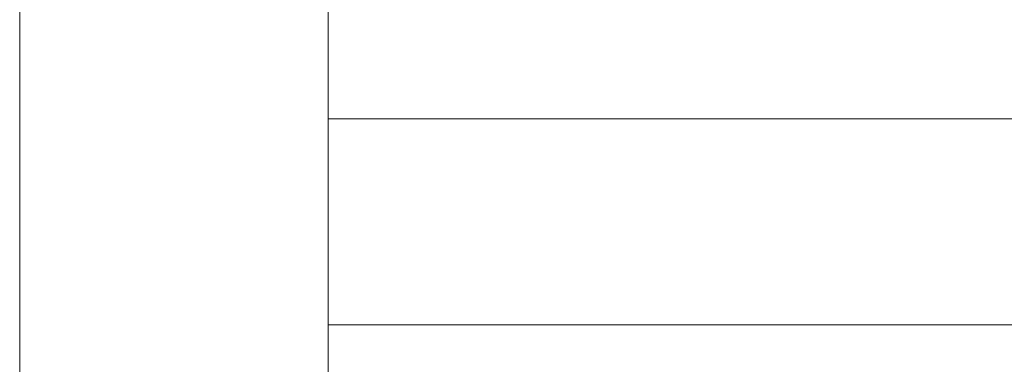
# Model space of a CAD drawing. Header units: metres. Extents: x 391.1 to 430.4, y 12.7 to 29.8.
# Tile 195 of 208: x 407.943 to 408.422, y 20.711 to 20.879. Entities that reach past the tile are written whole.
import ezdxf

# ---------------------------------------------------------------- set-up
doc = ezdxf.new("R2010")
doc.units = ezdxf.units.M
doc.layers.add('01_SUELOS', color=7, linetype='Continuous', lineweight=25, true_color=0x007f00)
doc.layers.add('A-DETL-____-MBND', color=7, linetype='Continuous', lineweight=18)
doc.layers.add('A-WALL-____-OTLN', color=7, linetype='Continuous', lineweight=25)

# ---------------------------------------------------------------- blocks, each defined once
blk = doc.blocks.new('Family - Evans P-1-153493-02_SAN_P0')
at = {"layer": 'A-DETL-____-MBND', "color": 253, "true_color": 0xaaaaaa}
for p, q in [((10.56012, 0.15), (0, 0.15)), ((0, 0.15), (10.56012, 0.15)), ((0, 0), (10.56012, 0)), ((10.56012, 0), (0, 0)), ((0, 0), (10.56012, 0))]:
    blk.add_line(p, q, dxfattribs=at)
blk = doc.blocks.new('Family - Fals sostre PS-1-153512-02_SAN_P0')
at = {"layer": 'A-DETL-____-MBND', "color": 253, "true_color": 0xaaaaaa}
for p, q in [((0, 13.89901), (0, 0)), ((0, 0), (0, 13.89901))]:
    blk.add_line(p, q, dxfattribs=at)
blk = doc.blocks.new('Family - Evans P-1-153677-02_SAN_P0')
at = {"layer": 'A-DETL-____-MBND', "color": 253, "true_color": 0xaaaaaa}
for p, q in [((5.91326, 0.1), (0, 0.1)), ((0, 0.1), (5.91326, 0.1)), ((5.91326, 0), (5.91326, 0.1)), ((5.91326, 0.1), (5.91326, 0)), ((0, 0), (5.91326, 0)), ((5.91326, 0), (0, 0)), ((0, 0), (5.91326, 0))]:
    blk.add_line(p, q, dxfattribs=at)
blk = doc.blocks.new('LONDR55-XX_ZZ-ARQ-CAA-M3D-Londres55_ifc-1-02_SAN_P0')
at = {"layer": '01_SUELOS', "color": 253, "lineweight": 18, "true_color": 0xaaaaaa}
blk.add_blockref('Family - Fals sostre PS-1-153512-02_SAN_P0', (408.09319, 14.18074), dxfattribs=at)
at = {"layer": 'A-WALL-____-OTLN', "color": 253, "lineweight": 18, "true_color": 0xaaaaaa}
for name, p, rotation in [('Family - Evans P-1-153493-02_SAN_P0', (407.94319, 24.74074), 270), ('Family - Evans P-1-153677-02_SAN_P0', (414.00645, 20.83074), 180)]:
    blk.add_blockref(name, p, dxfattribs=dict(at, rotation=rotation))

msp = doc.modelspace()

# ---------------------------------------------------------------- block references
at = {"lineweight": 5}
msp.add_blockref('LONDR55-XX_ZZ-ARQ-CAA-M3D-Londres55_ifc-1-02_SAN_P0', (0, 0), dxfattribs=at)

doc.saveas('drawing.dxf')
